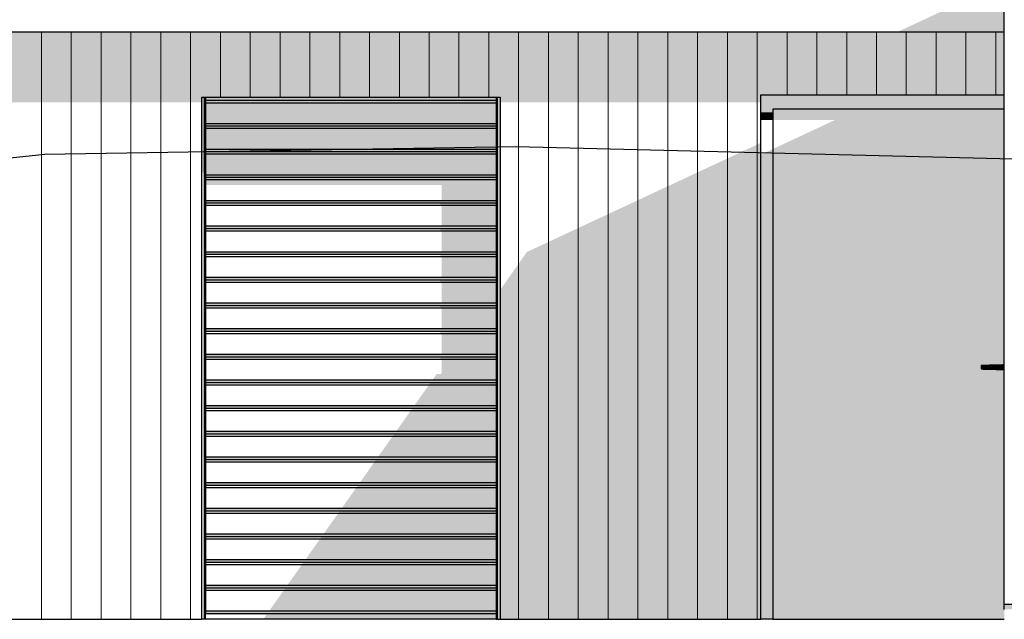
# Model space of a CAD drawing. Header units: millimetres. Extents: x 45224 to 83436, y 34576 to 50300.
# Tile 10 of 27: x 57993 to 61956, y 37740 to 40152. Entities that reach past the tile are written whole.
import ezdxf

# ---------------------------------------------------------------- set-up
doc = ezdxf.new("R2010")
doc.units = ezdxf.units.MM
doc.header["$LTSCALE"] = 0.5
doc.header["$MEASUREMENT"] = 0
doc.linetypes.add('PLINE', pattern=[0])
for name, color, linetype in [('231- Bærende yttervegger(Nye konstruksjoner)', 7, 'Continuous'), ('244- Vinduer_ dører_ foldevegger(Nye konstruksjoner)', 7, 'Continuous'), ('26-- Yttertak(Nye konstruksjoner)', 7, 'Continuous'), ('71-- Bearbeidet terreng(Nye konstruksjoner)', 7, 'Continuous')]:
    doc.layers.add(name, color=color, linetype=linetype)
doc.layers.add('235- Utvendig kledning og overflate(Nye konstruksjoner)', color=7, linetype='Continuous', lineweight=0)

# ---------------------------------------------------------------- blocks, each defined once
blk = doc.blocks.new('*X33', base_point=(6224918.5, 0))
at = {"layer": '235- Utvendig kledning og overflate(Nye konstruksjoner)', "linetype": 'PLINE'}
for p, q in [((58080.9, 40102.1), (58080.9, 40002.7)), ((58080.9, 40000), (58080.9, 40102.1)), ((58200.9, 40102.1), (58200.9, 40002.7)), ((58200.9, 40000), (58200.9, 40102.1)), ((58321, 40102.1), (58321, 40002.7)), ((58321, 40000), (58321, 40102.1)), ((58441, 40102.1), (58441, 40002.7)), ((58441, 40000), (58441, 40102.1)), ((58561, 40102.1), (58561, 40002.7)), ((58561, 40000), (58561, 40102.1)), ((58681.1, 40102.1), (58681.1, 40002.7)), ((58681.1, 40000), (58681.1, 40102.1)), ((58801.1, 40102.1), (58801.1, 40002.7)), ((58801.1, 40000), (58801.1, 40102.1)), ((58921.1, 40102.1), (58921.1, 40002.7)), ((58921.1, 40000), (58921.1, 40102.1)), ((59041.2, 40102.1), (59041.2, 40002.7)), ((59041.2, 40000), (59041.2, 40102.1)), ((59161.2, 40102.1), (59161.2, 40002.7)), ((59161.2, 40000), (59161.2, 40102.1)), ((59281.2, 40102.1), (59281.2, 40002.7)), ((59281.2, 40000), (59281.2, 40102.1)), ((59401.3, 40102.1), (59401.3, 40002.7)), ((59401.3, 40000), (59401.3, 40102.1)), ((59521.3, 40102.1), (59521.3, 40002.7)), ((59521.3, 40000), (59521.3, 40102.1)), ((59641.3, 40102.1), (59641.3, 40002.7)), ((59641.3, 40000), (59641.3, 40102.1)), ((59761.3, 40102.1), (59761.3, 40002.7)), ((59761.3, 40000), (59761.3, 40102.1)), ((59881.4, 40102.1), (59881.4, 40002.7)), ((59881.4, 40000), (59881.4, 40102.1)), ((60001.4, 40102.1), (60001.4, 40002.7)), ((60001.4, 40000), (60001.4, 40102.1)), ((60121.4, 40102.1), (60121.4, 40002.7)), ((60121.4, 40000), (60121.4, 40102.1)), ((60241.5, 40102.1), (60241.5, 40002.7)), ((60241.5, 40000), (60241.5, 40102.1)), ((60361.5, 40102.1), (60361.5, 40002.7)), ((60361.5, 40000), (60361.5, 40102.1)), ((60481.5, 40102.1), (60481.5, 40002.7)), ((60481.5, 40000), (60481.5, 40102.1)), ((60601.6, 40102.1), (60601.6, 40002.7)), ((60601.6, 40000), (60601.6, 40102.1)), ((60721.6, 40102.1), (60721.6, 40002.7)), ((60721.6, 40000), (60721.6, 40102.1)), ((60841.6, 40102.1), (60841.6, 40002.7)), ((60841.6, 40000), (60841.6, 40102.1)), ((60961.7, 40102.1), (60961.7, 40002.7)), ((60961.7, 40000), (60961.7, 40102.1)), ((61081.7, 40102.1), (61081.7, 40002.7)), ((61081.7, 40000), (61081.7, 40102.1)), ((61201.7, 40102.1), (61201.7, 40002.7)), ((61201.7, 40000), (61201.7, 40102.1)), ((61321.8, 40102.1), (61321.8, 40002.7)), ((61321.8, 40000), (61321.8, 40102.1)), ((61441.8, 40102.1), (61441.8, 40002.7)), ((61441.8, 40000), (61441.8, 40102.1)), ((61561.8, 40102.1), (61561.8, 40002.7)), ((61561.8, 40000), (61561.8, 40102.1)), ((61681.8, 40102.1), (61681.8, 40002.7)), ((61681.8, 40000), (61681.8, 40102.1)), ((61801.9, 40102.1), (61801.9, 40002.7)), ((61801.9, 40000), (61801.9, 40102.1)), ((61921.9, 40102.1), (61921.9, 40002.7)), ((61921.9, 40000), (61921.9, 40102.1)), ((58080.9, 40002.7), (58080.9, 37740)), ((58080.9, 37740), (58080.9, 40000)), ((58200.9, 40002.7), (58200.9, 37740)), ((58200.9, 37740), (58200.9, 40000)), ((58321, 40002.7), (58321, 37740)), ((58321, 37740), (58321, 40000)), ((58441, 40002.7), (58441, 37740)), ((58441, 37740), (58441, 40000)), ((58561, 40002.7), (58561, 37740)), ((58561, 37740), (58561, 40000)), ((58681.1, 40002.7), (58681.1, 37740)), ((58681.1, 37740), (58681.1, 40000)), ((58801.1, 40002.7), (58801.1, 39840)), ((58801.1, 39840), (58801.1, 40000)), ((58921.1, 40002.7), (58921.1, 39840)), ((58921.1, 39840), (58921.1, 40000)), ((59041.2, 40002.7), (59041.2, 39840)), ((59041.2, 39840), (59041.2, 40000)), ((59161.2, 40002.7), (59161.2, 39840)), ((59161.2, 39840), (59161.2, 40000)), ((59281.2, 40002.7), (59281.2, 39840)), ((59281.2, 39840), (59281.2, 40000)), ((59401.3, 40002.7), (59401.3, 39840)), ((59401.3, 39840), (59401.3, 40000)), ((59521.3, 40002.7), (59521.3, 39840)), ((59521.3, 39840), (59521.3, 40000)), ((59641.3, 40002.7), (59641.3, 39840)), ((59641.3, 39840), (59641.3, 40000)), ((59761.3, 40002.7), (59761.3, 39840)), ((59761.3, 39840), (59761.3, 40000)), ((59881.4, 40002.7), (59881.4, 39840)), ((59881.4, 39840), (59881.4, 40000)), ((60001.4, 40002.7), (60001.4, 37740)), ((60001.4, 37740), (60001.4, 40000)), ((60121.4, 40002.7), (60121.4, 37740)), ((60121.4, 37740), (60121.4, 40000)), ((60241.5, 40002.7), (60241.5, 37740)), ((60241.5, 37740), (60241.5, 40000)), ((60361.5, 40002.7), (60361.5, 37740)), ((60361.5, 37740), (60361.5, 40000)), ((60481.5, 40002.7), (60481.5, 37740)), ((60481.5, 37740), (60481.5, 40000)), ((60601.6, 40002.7), (60601.6, 37740)), ((60601.6, 37740), (60601.6, 40000)), ((60721.6, 40002.7), (60721.6, 37740)), ((60721.6, 37740), (60721.6, 40000)), ((60841.6, 40002.7), (60841.6, 37740)), ((60841.6, 37740), (60841.6, 40000)), ((60961.7, 40002.7), (60961.7, 37740)), ((60961.7, 37740), (60961.7, 40000)), ((61081.7, 40002.7), (61081.7, 39850)), ((61081.7, 39850), (61081.7, 40000)), ((61201.7, 40002.7), (61201.7, 39850)), ((61201.7, 39850), (61201.7, 40000)), ((61321.8, 40002.7), (61321.8, 39850)), ((61321.8, 39850), (61321.8, 40000)), ((61441.8, 40002.7), (61441.8, 39850)), ((61441.8, 39850), (61441.8, 40000)), ((61561.8, 40002.7), (61561.8, 39850)), ((61561.8, 39850), (61561.8, 40000)), ((61681.8, 40002.7), (61681.8, 39850)), ((61681.8, 39850), (61681.8, 40000)), ((61801.9, 40002.7), (61801.9, 39850)), ((61801.9, 39850), (61801.9, 40000)), ((61921.9, 40002.7), (61921.9, 39850)), ((61921.9, 39850), (61921.9, 40000))]:
    blk.add_line(p, q, dxfattribs=at)

msp = doc.modelspace()

# ---------------------------------------------------------------- hatches: boundary and pattern name
at = {"layer": '231- Bærende yttervegger(Nye konstruksjoner)', "linetype": 'Continuous'}
for points in [[(56076.6, 40102.1), (56076.6, 39819.3), (56476.6, 39819.3), (56476.6, 39840), (57676.6, 39840), (57676.6, 39819.3), (58726.6, 39819.3), (58726.6, 39840), (59926.6, 39840), (59926.6, 39819.3), (60976.6, 39819.3), (60976.6, 39850), (61956.2, 39850), (61956.2, 40102.1)], [(58740, 39827), (58736.6, 39827), (58736.6, 39328.4), (58740, 39328.4), (58740, 39333.4), (58741.6, 39333.4), (58741.6, 39804.5), (58740, 39804.5)], [(59911.6, 39333.4), (59913.2, 39333.4), (59913.2, 39328.4), (59916.6, 39328.4), (59916.6, 39827), (59913.2, 39827), (59913.2, 39804.5), (59911.6, 39804.5)], [(60035, 39217.8), (59926.6, 39064.4), (59926.6, 37740), (60976.6, 37740), (60976.6, 39656.8)], [(58736.6, 39313.4), (58736.6, 38812.2), (58740, 38812.2), (58740, 38817.2), (58741.6, 38817.2), (58741.6, 39288.4), (58740, 39288.4), (58740, 39313.4)], [(59913.2, 39288.4), (59911.6, 39288.4), (59911.6, 38817.2), (59913.2, 38817.2), (59913.2, 38812.2), (59916.6, 38812.2), (59916.6, 39313.4), (59913.2, 39313.4)], [(58740, 38797.2), (58736.6, 38797.2), (58736.6, 38296.1), (58740, 38296.1), (58740, 38301.1), (58741.6, 38301.1), (58741.6, 38772.2), (58740, 38772.2)], [(59913.2, 38772.2), (59911.6, 38772.2), (59911.6, 38301.1), (59913.2, 38301.1), (59913.2, 38296.1), (59916.6, 38296.1), (59916.6, 38797.2), (59913.2, 38797.2)], [(58740, 38281.1), (58736.6, 38281.1), (58736.6, 37780), (58740, 37780), (58740, 37785), (58741.6, 37785), (58741.6, 38256.1), (58740, 38256.1)], [(59913.2, 38256.1), (59911.6, 38256.1), (59911.6, 37785), (59913.2, 37785), (59913.2, 37780), (59916.6, 37780), (59916.6, 38281.1), (59913.2, 38281.1)], [(61956.2, 37800), (61956.2, 37780), (62256.2, 37780), (62256.2, 37800)], [(58740, 37765), (58736.6, 37765), (58736.6, 37740), (58740, 37740)], [(59913.2, 37740), (59916.6, 37740), (59916.6, 37765), (59913.2, 37765)]]:
    msp.add_hatch(color=256, dxfattribs=at).paths.add_polyline_path(points)
at = {"layer": '244- Vinduer_ dører_ foldevegger(Nye konstruksjoner)', "linetype": 'Continuous'}
for points in [[(58736.6, 39840), (58726.6, 39840), (58726.6, 39536.4), (58736.6, 39536.4)], [(58736.6, 39840), (58736.6, 39827), (58740, 39827), (58740, 39840)], [(58740, 39839.5), (58741.6, 39839.5), (58741.6, 39840), (58740, 39840)], [(58741.6, 39839.5), (58740, 39839.5), (58740, 39804.5), (58741.6, 39804.5)], [(59911.6, 39840), (58741.6, 39840), (58741.6, 39827), (59911.6, 39827)], [(59911.6, 39839.5), (59913.2, 39839.5), (59913.2, 39840), (59911.6, 39840)], [(59911.6, 39839.5), (59911.6, 39804.5), (59913.2, 39804.5), (59913.2, 39839.5)], [(59913.2, 39840), (59913.2, 39827), (59916.6, 39827), (59916.6, 39840)], [(59916.6, 37740), (59926.6, 37740), (59926.6, 39840), (59916.6, 39840)], [(60976.6, 39850), (60976.6, 39780), (61024.6, 39780), (61024.6, 39792), (61956.2, 39792), (61956.2, 39850)], [(59911.6, 39827), (58741.6, 39827), (58741.6, 39817), (59911.6, 39817)], [(59911.6, 39733.8), (59911.6, 39817), (58741.6, 39817), (58741.6, 39733.8)], [(61956.2, 39792), (61024.6, 39792), (61024.6, 39748.6), (61274.9, 39748.6), (61024.6, 39631.8), (61024.6, 37740), (61956.2, 37740), (61956.2, 38744.2), (61950.2, 38744.4), (61923.5, 38745.2), (61897.1, 38746), (61871.2, 38746.7), (61863.1, 38747), (61863.1, 38761), (61871.2, 38761.3), (61897.1, 38762), (61923.5, 38762.8), (61950.2, 38763.6), (61956.2, 38763.8)], [(61024.6, 39780), (60976.6, 39780), (60976.6, 39748.6), (61024.6, 39748.6)], [(59911.6, 39733.8), (58741.6, 39733.8), (58741.6, 39723.8), (59911.6, 39723.8)], [(58741.6, 39723.8), (58741.6, 39713.8), (59911.6, 39713.8), (59911.6, 39723.8)], [(59911.6, 39630.5), (59911.6, 39713.8), (58741.6, 39713.8), (58741.6, 39630.5)], [(61024.6, 39631.8), (60976.6, 39609.4), (60976.6, 37740), (61024.6, 37740)], [(58741.6, 39630.5), (58741.6, 39620.5), (59911.6, 39620.5), (59911.6, 39630.5)], [(59911.6, 39620.5), (58741.6, 39620.5), (58741.6, 39610.6), (59911.6, 39610.6)], [(59911.6, 39527.3), (59911.6, 39610.6), (58741.6, 39610.6), (58741.6, 39527.3)], [(59911.6, 39527.3), (58741.6, 39527.3), (58741.6, 39517.3), (59911.6, 39517.3)], [(59911.6, 39517.3), (58741.6, 39517.3), (58741.6, 39507.3), (59911.6, 39507.3)], [(59911.6, 39507.3), (58741.6, 39507.3), (58741.6, 39486.9), (59691.6, 39486.9), (59691.6, 39424.1), (59911.6, 39424.1)], [(58741.6, 39424.1), (58741.6, 39414.1), (59911.6, 39414.1), (59911.6, 39424.1)], [(58741.6, 39412.4), (59683.3, 39412.4), (59691.6, 39404.1), (59911.6, 39404.1), (59911.6, 39414.1), (58741.6, 39414.1)], [(59911.6, 39404.1), (59691.6, 39404.1), (59691.6, 39320.9), (59911.6, 39320.9)], [(58740, 39328.4), (58736.6, 39328.4), (58736.6, 39327.4), (58740, 39327.4)], [(58740, 39327.4), (58736.6, 39327.4), (58736.6, 39324.6), (58740, 39324.6)], [(58740, 39324.6), (58736.6, 39324.6), (58736.6, 39320.9), (58740, 39320.9)], [(58740, 39320.9), (58736.6, 39320.9), (58736.6, 39317.1), (58740, 39317.1)], [(58740, 39317.1), (58736.6, 39317.1), (58736.6, 39314.4), (58740, 39314.4)], [(58740, 39314.4), (58736.6, 39314.4), (58736.6, 39313.4), (58740, 39313.4)], [(58740, 39310.9), (58741.6, 39310.9), (58741.6, 39320.9), (58740, 39320.9)], [(59911.6, 39320.9), (58741.6, 39320.9), (58741.6, 39310.9), (59911.6, 39310.9)], [(59911.6, 39333.4), (59911.6, 39320.9), (59913.2, 39320.9), (59913.2, 39333.4)], [(59911.6, 39310.9), (59913.2, 39310.9), (59913.2, 39320.9), (59911.6, 39320.9)], [(59913.2, 39328.4), (59913.2, 39327.4), (59916.6, 39327.4), (59916.6, 39328.4)], [(59913.2, 39327.4), (59913.2, 39324.6), (59916.6, 39324.6), (59916.6, 39327.4)], [(59913.2, 39324.6), (59913.2, 39320.9), (59916.6, 39320.9), (59916.6, 39324.6)], [(59913.2, 39320.9), (59913.2, 39317.1), (59916.6, 39317.1), (59916.6, 39320.9)], [(59913.2, 39317.1), (59913.2, 39314.4), (59916.6, 39314.4), (59916.6, 39317.1)], [(59913.2, 39314.4), (59913.2, 39313.4), (59916.6, 39313.4), (59916.6, 39314.4)], [(58741.6, 39310.9), (58740, 39310.9), (58740, 39288.4), (58741.6, 39288.4)], [(58741.6, 39309.2), (59683.3, 39309.2), (59691.6, 39300.9), (59911.6, 39300.9), (59911.6, 39310.9), (58741.6, 39310.9)], [(59911.6, 39300.9), (59691.6, 39300.9), (59691.6, 39217.6), (59911.6, 39217.6)], [(59911.6, 39310.9), (59911.6, 39288.4), (59913.2, 39288.4), (59913.2, 39310.9)], [(59911.6, 39217.6), (58741.6, 39217.6), (58741.6, 39207.6), (59911.6, 39207.6)], [(58741.6, 39205.9), (59683.3, 39205.9), (59691.6, 39197.6), (59911.6, 39197.6), (59911.6, 39207.6), (58741.6, 39207.6)], [(59911.6, 39197.6), (59691.6, 39197.6), (59691.6, 39114.4), (59911.6, 39114.4)], [(59911.6, 39114.4), (58741.6, 39114.4), (58741.6, 39104.4), (59911.6, 39104.4)], [(58741.6, 39102.7), (59683.3, 39102.7), (59691.6, 39094.4), (59911.6, 39094.4), (59911.6, 39104.4), (58741.6, 39104.4)], [(59911.6, 39094.4), (59691.6, 39094.4), (59691.6, 39011.2), (59911.6, 39011.2)], [(59911.6, 39011.2), (58741.6, 39011.2), (58741.6, 39001.2), (59911.6, 39001.2)], [(58741.6, 38999.5), (59683.3, 38999.5), (59691.6, 38991.2), (59911.6, 38991.2), (59911.6, 39001.2), (58741.6, 39001.2)], [(59911.6, 38991.2), (59691.6, 38991.2), (59691.6, 38908), (59911.6, 38908)], [(58741.6, 38908), (58741.6, 38898), (59911.6, 38898), (59911.6, 38908)], [(58741.6, 38896.3), (59683.3, 38896.3), (59691.6, 38888), (59911.6, 38888), (59911.6, 38898), (58741.6, 38898)], [(59911.6, 38888), (59691.6, 38888), (59691.6, 38804.7), (59911.6, 38804.7)], [(58740, 38812.2), (58736.6, 38812.2), (58736.6, 38811.2), (58740, 38811.2)], [(58740, 38811.2), (58736.6, 38811.2), (58736.6, 38808.5), (58740, 38808.5)], [(58740, 38808.5), (58736.6, 38808.5), (58736.6, 38804.7), (58740, 38804.7)], [(58740, 38804.7), (58736.6, 38804.7), (58736.6, 38801), (58740, 38801)], [(58740, 38801), (58736.6, 38801), (58736.6, 38798.3), (58740, 38798.3)], [(58740, 38804.7), (58740, 38794.7), (58741.6, 38794.7), (58741.6, 38804.7)], [(59911.6, 38804.7), (58741.6, 38804.7), (58741.6, 38794.7), (59911.6, 38794.7)], [(59911.6, 38817.2), (59911.6, 38804.7), (59913.2, 38804.7), (59913.2, 38817.2)], [(59913.2, 38804.7), (59911.6, 38804.7), (59911.6, 38794.7), (59913.2, 38794.7)], [(59913.2, 38812.2), (59913.2, 38811.2), (59916.6, 38811.2), (59916.6, 38812.2)], [(59913.2, 38811.2), (59913.2, 38808.5), (59916.6, 38808.5), (59916.6, 38811.2)], [(59913.2, 38808.5), (59913.2, 38804.7), (59916.6, 38804.7), (59916.6, 38808.5)], [(59913.2, 38804.7), (59913.2, 38801), (59916.6, 38801), (59916.6, 38804.7)], [(59913.2, 38801), (59913.2, 38798.3), (59916.6, 38798.3), (59916.6, 38801)], [(58740, 38798.3), (58736.6, 38798.3), (58736.6, 38797.2), (58740, 38797.2)], [(58741.6, 38794.7), (58740, 38794.7), (58740, 38772.2), (58741.6, 38772.2)], [(58741.6, 38793), (59683.3, 38793), (59691.6, 38784.7), (59911.6, 38784.7), (59911.6, 38794.7), (58741.6, 38794.7)], [(59671.3, 38726.6), (59653.5, 38701.5), (59911.6, 38701.5), (59911.6, 38784.7), (59691.6, 38784.7), (59691.6, 38732.1), (59687.7, 38726.6)], [(59911.6, 38794.7), (59911.6, 38772.2), (59913.2, 38772.2), (59913.2, 38794.7)], [(59913.2, 38798.3), (59913.2, 38797.2), (59916.6, 38797.2), (59916.6, 38798.3)], [(61871.2, 38761.3), (61863.1, 38761), (61863.1, 38747), (61871.2, 38746.7)], [(61897.1, 38762), (61871.2, 38761.3), (61871.2, 38746.7), (61897.1, 38746)], [(61923.5, 38762.8), (61897.1, 38762), (61897.1, 38746), (61923.5, 38745.2)], [(61950.2, 38763.6), (61923.5, 38762.8), (61923.5, 38745.2), (61950.2, 38744.4)], [(61950.2, 38763.6), (61950.2, 38744.4), (61956.2, 38744.2), (61956.2, 38763.8)], [(59911.6, 38701.5), (58741.6, 38701.5), (58741.6, 38691.5), (59911.6, 38691.5)], [(58741.6, 38689.8), (59645.3, 38689.8), (59639.4, 38681.5), (59911.6, 38681.5), (59911.6, 38691.5), (58741.6, 38691.5)], [(59639.4, 38681.5), (59580.6, 38598.3), (59911.6, 38598.3), (59911.6, 38681.5)], [(59911.6, 38598.3), (58741.6, 38598.3), (58741.6, 38588.3), (59911.6, 38588.3)], [(58741.6, 38586.6), (59572.3, 38586.6), (59566.4, 38578.3), (59911.6, 38578.3), (59911.6, 38588.3), (58741.6, 38588.3)], [(59566.4, 38578.3), (59507.6, 38495.1), (59911.6, 38495.1), (59911.6, 38578.3)], [(58741.6, 38495.1), (58741.6, 38485.1), (59911.6, 38485.1), (59911.6, 38495.1)], [(58741.6, 38483.4), (59499.3, 38483.4), (59493.4, 38475.1), (59911.6, 38475.1), (59911.6, 38485.1), (58741.6, 38485.1)], [(59493.4, 38475.1), (59434.6, 38391.8), (59911.6, 38391.8), (59911.6, 38475.1)], [(59911.6, 38391.8), (58741.6, 38391.8), (58741.6, 38381.8), (59911.6, 38381.8)], [(58741.6, 38380.1), (59426.3, 38380.1), (59420.4, 38371.8), (59911.6, 38371.8), (59911.6, 38381.8), (58741.6, 38381.8)], [(59420.4, 38371.8), (59361.6, 38288.6), (59911.6, 38288.6), (59911.6, 38371.8)], [(58740, 38296.1), (58736.6, 38296.1), (58736.6, 38295.1), (58740, 38295.1)], [(58740, 38295.1), (58736.6, 38295.1), (58736.6, 38292.4), (58740, 38292.4)], [(58740, 38292.4), (58736.6, 38292.4), (58736.6, 38288.6), (58740, 38288.6)], [(58740, 38288.6), (58736.6, 38288.6), (58736.6, 38284.9), (58740, 38284.9)], [(58740, 38284.9), (58736.6, 38284.9), (58736.6, 38282.1), (58740, 38282.1)], [(58740, 38288.6), (58740, 38278.6), (58741.6, 38278.6), (58741.6, 38288.6)], [(59911.6, 38288.6), (58741.6, 38288.6), (58741.6, 38278.6), (59911.6, 38278.6)], [(59911.6, 38301.1), (59911.6, 38288.6), (59913.2, 38288.6), (59913.2, 38301.1)], [(59913.2, 38288.6), (59911.6, 38288.6), (59911.6, 38278.6), (59913.2, 38278.6)], [(59913.2, 38296.1), (59913.2, 38295.1), (59916.6, 38295.1), (59916.6, 38296.1)], [(59913.2, 38295.1), (59913.2, 38292.4), (59916.6, 38292.4), (59916.6, 38295.1)], [(59913.2, 38292.4), (59913.2, 38288.6), (59916.6, 38288.6), (59916.6, 38292.4)], [(59913.2, 38288.6), (59913.2, 38284.9), (59916.6, 38284.9), (59916.6, 38288.6)], [(59913.2, 38284.9), (59913.2, 38282.1), (59916.6, 38282.1), (59916.6, 38284.9)], [(58740, 38282.1), (58736.6, 38282.1), (58736.6, 38281.1), (58740, 38281.1)], [(58741.6, 38278.6), (58740, 38278.6), (58740, 38256.1), (58741.6, 38256.1)], [(58741.6, 38276.9), (59353.3, 38276.9), (59347.4, 38268.6), (59911.6, 38268.6), (59911.6, 38278.6), (58741.6, 38278.6)], [(59347.4, 38268.6), (59288.6, 38185.4), (59911.6, 38185.4), (59911.6, 38268.6)], [(59911.6, 38278.6), (59911.6, 38256.1), (59913.2, 38256.1), (59913.2, 38278.6)], [(59913.2, 38282.1), (59913.2, 38281.1), (59916.6, 38281.1), (59916.6, 38282.1)], [(58741.6, 38175.4), (59911.6, 38175.4), (59911.6, 38185.4), (58741.6, 38185.4)], [(58741.6, 38173.7), (59280.3, 38173.7), (59274.4, 38165.4), (59911.6, 38165.4), (59911.6, 38175.4), (58741.6, 38175.4)], [(59215.6, 38082.2), (59911.6, 38082.2), (59911.6, 38165.4), (59274.4, 38165.4)], [(58741.6, 38072.2), (59911.6, 38072.2), (59911.6, 38082.2), (58741.6, 38082.2)], [(58741.6, 38070.5), (59207.3, 38070.5), (59201.5, 38062.2), (59911.6, 38062.2), (59911.6, 38072.2), (58741.6, 38072.2)], [(59142.6, 37978.9), (59911.6, 37978.9), (59911.6, 38062.2), (59201.5, 38062.2)], [(58741.6, 37968.9), (59911.6, 37968.9), (59911.6, 37978.9), (58741.6, 37978.9)], [(58741.6, 37967.2), (59134.3, 37967.2), (59128.5, 37958.9), (59911.6, 37958.9), (59911.6, 37968.9), (58741.6, 37968.9)], [(59069.6, 37875.7), (59911.6, 37875.7), (59911.6, 37958.9), (59128.5, 37958.9)], [(58741.6, 37875.7), (58741.6, 37865.7), (59911.6, 37865.7), (59911.6, 37875.7)], [(58741.6, 37864), (59061.3, 37864), (59055.5, 37855.7), (59911.6, 37855.7), (59911.6, 37865.7), (58741.6, 37865.7)], [(58996.6, 37772.5), (59911.6, 37772.5), (59911.6, 37855.7), (59055.5, 37855.7)], [(58740, 37780), (58736.6, 37780), (58736.6, 37779), (58740, 37779)], [(58740, 37779), (58736.6, 37779), (58736.6, 37776.2), (58740, 37776.2)], [(58740, 37776.2), (58736.6, 37776.2), (58736.6, 37772.5), (58740, 37772.5)], [(58740, 37772.5), (58736.6, 37772.5), (58736.6, 37768.7), (58740, 37768.7)], [(58740, 37768.7), (58736.6, 37768.7), (58736.6, 37766), (58740, 37766)], [(58740, 37762.5), (58741.6, 37762.5), (58741.6, 37772.5), (58740, 37772.5)], [(58741.6, 37762.5), (59911.6, 37762.5), (59911.6, 37772.5), (58741.6, 37772.5)], [(59911.6, 37785), (59911.6, 37772.5), (59913.2, 37772.5), (59913.2, 37785)], [(59913.2, 37772.5), (59911.6, 37772.5), (59911.6, 37762.5), (59913.2, 37762.5)], [(59913.2, 37780), (59913.2, 37779), (59916.6, 37779), (59916.6, 37780)], [(59913.2, 37779), (59913.2, 37776.2), (59916.6, 37776.2), (59916.6, 37779)], [(59913.2, 37776.2), (59913.2, 37772.5), (59916.6, 37772.5), (59916.6, 37776.2)], [(59913.2, 37772.5), (59913.2, 37768.7), (59916.6, 37768.7), (59916.6, 37772.5)], [(59913.2, 37768.7), (59913.2, 37766), (59916.6, 37766), (59916.6, 37768.7)], [(58740, 37766), (58736.6, 37766), (58736.6, 37765), (58740, 37765)], [(58741.6, 37762.5), (58740, 37762.5), (58740, 37740), (58741.6, 37740)], [(59911.6, 37762.5), (58741.6, 37762.5), (58741.6, 37758.4), (58986.6, 37758.4), (58973.6, 37740), (59911.6, 37740)], [(59911.6, 37762.5), (59911.6, 37740), (59913.2, 37740), (59913.2, 37762.5)], [(59913.2, 37766), (59913.2, 37765), (59916.6, 37765), (59916.6, 37766)]]:
    msp.add_hatch(color=256, dxfattribs=at).paths.add_polyline_path(points)
at = {"layer": '26-- Yttertak(Nye konstruksjoner)', "linetype": 'Continuous'}
msp.add_hatch(color=256, dxfattribs=at).paths.add_polyline_path([(61739.4, 40202.1), (61524.9, 40102.1), (61956.2, 40102.1), (61956.2, 40202.1)])

# ---------------------------------------------------------------- linework, layer by layer
at = {"layer": '231- Bærende yttervegger(Nye konstruksjoner)', "linetype": 'PLINE'}
for p, q in [((61956.2, 37800), (61956.2, 40800)), ((62256.2, 37800), (61956.2, 37800)), ((61956.2, 37780), (61956.2, 37800)), ((57676.6, 37740), (58726.6, 37740)), ((58740, 37740), (58736.6, 37740)), ((59916.6, 37740), (59913.2, 37740)), ((59926.6, 37740), (60976.6, 37740))]:
    msp.add_line(p, q, dxfattribs=at)
at = {"layer": '244- Vinduer_ dører_ foldevegger(Nye konstruksjoner)', "linetype": 'PLINE'}
for p, q in [((58726.6, 39840), (59926.6, 39840)), ((58726.6, 37740), (58726.6, 39840)), ((58736.6, 37740), (58736.6, 39840)), ((58740, 39840), (58740, 39839.5)), ((58740, 39839.5), (58740, 39804.5)), ((58741.6, 39839.5), (58740, 39839.5)), ((58741.6, 39840), (58741.6, 39839.5)), ((58741.6, 39839.5), (58741.6, 39827)), ((59911.6, 39840), (59911.6, 39839.5)), ((59911.6, 39839.5), (59911.6, 39827)), ((59911.6, 39839.5), (59913.2, 39839.5)), ((59913.2, 39840), (59913.2, 39839.5)), ((59913.2, 39839.5), (59913.2, 39804.5)), ((59916.6, 37740), (59916.6, 39840)), ((59926.6, 39840), (59926.6, 37740)), ((60976.6, 39850), (61956.2, 39850)), ((60976.6, 37740), (60976.6, 39850)), ((58740, 39827), (58736.6, 39827)), ((58741.6, 39804.5), (58740, 39804.5)), ((58741.6, 39827), (58741.6, 39817)), ((59911.6, 39827), (58741.6, 39827)), ((58741.6, 39817), (58741.6, 39733.8)), ((59911.6, 39817), (58741.6, 39817)), ((59911.6, 39827), (59911.6, 39817)), ((59911.6, 39817), (59911.6, 39733.8)), ((59911.6, 39804.5), (59913.2, 39804.5)), ((59916.6, 39827), (59913.2, 39827)), ((61956.2, 39792), (61024.6, 39792)), ((61024.6, 39792), (61024.6, 37740)), ((58741.6, 39733.8), (58741.6, 39723.8)), ((59911.6, 39733.8), (58741.6, 39733.8)), ((58741.6, 39723.8), (58741.6, 39713.8)), ((59911.6, 39723.8), (58741.6, 39723.8)), ((58741.6, 39713.8), (58741.6, 39630.5)), ((59911.6, 39713.8), (58741.6, 39713.8)), ((59911.6, 39733.8), (59911.6, 39723.8)), ((59911.6, 39723.8), (59911.6, 39713.8)), ((59911.6, 39713.8), (59911.6, 39630.5)), ((58741.6, 39630.5), (58741.6, 39620.5)), ((59911.6, 39630.5), (58741.6, 39630.5)), ((58741.6, 39620.5), (58741.6, 39610.6)), ((59911.6, 39620.5), (58741.6, 39620.5)), ((58741.6, 39610.6), (58741.6, 39527.3)), ((59911.6, 39610.6), (58741.6, 39610.6)), ((59911.6, 39630.5), (59911.6, 39620.5)), ((59911.6, 39620.5), (59911.6, 39610.6)), ((59911.6, 39610.6), (59911.6, 39527.3)), ((58741.6, 39527.3), (58741.6, 39517.3)), ((59911.6, 39527.3), (58741.6, 39527.3)), ((58741.6, 39517.3), (58741.6, 39507.3)), ((59911.6, 39517.3), (58741.6, 39517.3)), ((59911.6, 39527.3), (59911.6, 39517.3)), ((59911.6, 39517.3), (59911.6, 39507.3)), ((58741.6, 39507.3), (58741.6, 39424.1)), ((59911.6, 39507.3), (58741.6, 39507.3)), ((59911.6, 39507.3), (59911.6, 39424.1)), ((58741.6, 39424.1), (58741.6, 39414.1)), ((59911.6, 39424.1), (58741.6, 39424.1)), ((58741.6, 39414.1), (58741.6, 39404.1)), ((59911.6, 39414.1), (58741.6, 39414.1)), ((58741.6, 39404.1), (58741.6, 39333.4)), ((59911.6, 39404.1), (58741.6, 39404.1)), ((59911.6, 39424.1), (59911.6, 39414.1)), ((59911.6, 39414.1), (59911.6, 39404.1)), ((59911.6, 39404.1), (59911.6, 39333.4)), ((58740, 39328.4), (58736.6, 39328.4)), ((58740, 39333.4), (58740, 39320.9)), ((58741.6, 39333.4), (58740, 39333.4)), ((58740, 39320.9), (58740, 39310.9)), ((58741.6, 39320.9), (58740, 39320.9)), ((58741.6, 39333.4), (58741.6, 39320.9)), ((58741.6, 39320.9), (58741.6, 39310.9)), ((59911.6, 39320.9), (58741.6, 39320.9)), ((59911.6, 39333.4), (59911.6, 39320.9)), ((59911.6, 39333.4), (59913.2, 39333.4)), ((59911.6, 39320.9), (59911.6, 39310.9)), ((59911.6, 39320.9), (59913.2, 39320.9)), ((59913.2, 39333.4), (59913.2, 39320.9)), ((59913.2, 39328.4), (59916.6, 39328.4)), ((59913.2, 39320.9), (59913.2, 39310.9)), ((58740, 39313.4), (58736.6, 39313.4)), ((58740, 39310.9), (58740, 39288.4)), ((58741.6, 39310.9), (58740, 39310.9)), ((58741.6, 39288.4), (58740, 39288.4)), ((58741.6, 39310.9), (58741.6, 39300.9)), ((59911.6, 39310.9), (58741.6, 39310.9)), ((58741.6, 39300.9), (58741.6, 39217.6)), ((59911.6, 39300.9), (58741.6, 39300.9)), ((59911.6, 39310.9), (59911.6, 39300.9)), ((59911.6, 39310.9), (59913.2, 39310.9)), ((59911.6, 39300.9), (59911.6, 39217.6)), ((59911.6, 39288.4), (59913.2, 39288.4)), ((59913.2, 39313.4), (59916.6, 39313.4)), ((59913.2, 39310.9), (59913.2, 39288.4)), ((58741.6, 39217.6), (58741.6, 39207.6)), ((59911.6, 39217.6), (58741.6, 39217.6)), ((58741.6, 39207.6), (58741.6, 39197.6)), ((59911.6, 39207.6), (58741.6, 39207.6)), ((58741.6, 39197.6), (58741.6, 39114.4)), ((59911.6, 39197.6), (58741.6, 39197.6)), ((59911.6, 39217.6), (59911.6, 39207.6)), ((59911.6, 39207.6), (59911.6, 39197.6)), ((59911.6, 39197.6), (59911.6, 39114.4)), ((58741.6, 39114.4), (58741.6, 39104.4)), ((59911.6, 39114.4), (58741.6, 39114.4)), ((58741.6, 39104.4), (58741.6, 39094.4)), ((59911.6, 39104.4), (58741.6, 39104.4)), ((58741.6, 39094.4), (58741.6, 39011.2)), ((59911.6, 39094.4), (58741.6, 39094.4)), ((59911.6, 39114.4), (59911.6, 39104.4)), ((59911.6, 39104.4), (59911.6, 39094.4)), ((59911.6, 39094.4), (59911.6, 39011.2)), ((58741.6, 39011.2), (58741.6, 39001.2)), ((59911.6, 39011.2), (58741.6, 39011.2)), ((58741.6, 39001.2), (58741.6, 38991.2)), ((59911.6, 39001.2), (58741.6, 39001.2)), ((59911.6, 39011.2), (59911.6, 39001.2)), ((59911.6, 39001.2), (59911.6, 38991.2)), ((58741.6, 38991.2), (58741.6, 38908)), ((59911.6, 38991.2), (58741.6, 38991.2)), ((59911.6, 38991.2), (59911.6, 38908)), ((58741.6, 38908), (58741.6, 38898)), ((59911.6, 38908), (58741.6, 38908)), ((58741.6, 38898), (58741.6, 38888)), ((59911.6, 38898), (58741.6, 38898)), ((58741.6, 38888), (58741.6, 38817.2)), ((59911.6, 38888), (58741.6, 38888)), ((59911.6, 38908), (59911.6, 38898)), ((59911.6, 38898), (59911.6, 38888)), ((59911.6, 38888), (59911.6, 38817.2)), ((58740, 38812.2), (58736.6, 38812.2)), ((58740, 38817.2), (58740, 38804.7)), ((58741.6, 38817.2), (58740, 38817.2)), ((58740, 38804.7), (58740, 38794.7)), ((58741.6, 38804.7), (58740, 38804.7)), ((58741.6, 38817.2), (58741.6, 38804.7)), ((58741.6, 38804.7), (58741.6, 38794.7)), ((59911.6, 38804.7), (58741.6, 38804.7)), ((59911.6, 38817.2), (59911.6, 38804.7)), ((59911.6, 38817.2), (59913.2, 38817.2)), ((59911.6, 38804.7), (59911.6, 38794.7)), ((59911.6, 38804.7), (59913.2, 38804.7)), ((59913.2, 38817.2), (59913.2, 38804.7)), ((59913.2, 38812.2), (59916.6, 38812.2)), ((59913.2, 38804.7), (59913.2, 38794.7)), ((58740, 38797.2), (58736.6, 38797.2)), ((58740, 38794.7), (58740, 38772.2)), ((58741.6, 38794.7), (58740, 38794.7)), ((58741.6, 38772.2), (58740, 38772.2)), ((58741.6, 38794.7), (58741.6, 38784.7)), ((59911.6, 38794.7), (58741.6, 38794.7)), ((58741.6, 38784.7), (58741.6, 38701.5)), ((59911.6, 38784.7), (58741.6, 38784.7)), ((59911.6, 38794.7), (59911.6, 38784.7)), ((59911.6, 38794.7), (59913.2, 38794.7)), ((59911.6, 38784.7), (59911.6, 38701.5)), ((59911.6, 38772.2), (59913.2, 38772.2)), ((59913.2, 38797.2), (59916.6, 38797.2)), ((59913.2, 38794.7), (59913.2, 38772.2)), ((61871.2, 38761.3), (61863.1, 38761)), ((61863.1, 38761), (61863.1, 38747)), ((61897.1, 38762), (61871.2, 38761.3)), ((61923.5, 38762.8), (61897.1, 38762)), ((61950.2, 38763.6), (61923.5, 38762.8)), ((61956.2, 38763.8), (61950.2, 38763.6)), ((61863.1, 38747), (61871.2, 38746.7)), ((61871.2, 38746.7), (61897.1, 38746)), ((61897.1, 38746), (61923.5, 38745.2)), ((61923.5, 38745.2), (61950.2, 38744.4)), ((61950.2, 38744.4), (61956.2, 38744.2)), ((58741.6, 38701.5), (58741.6, 38691.5)), ((59911.6, 38701.5), (58741.6, 38701.5)), ((58741.6, 38691.5), (58741.6, 38681.5)), ((59911.6, 38691.5), (58741.6, 38691.5)), ((58741.6, 38681.5), (58741.6, 38598.3)), ((59911.6, 38681.5), (58741.6, 38681.5)), ((59911.6, 38701.5), (59911.6, 38691.5)), ((59911.6, 38691.5), (59911.6, 38681.5)), ((59911.6, 38681.5), (59911.6, 38598.3)), ((58741.6, 38598.3), (58741.6, 38588.3)), ((59911.6, 38598.3), (58741.6, 38598.3)), ((58741.6, 38588.3), (58741.6, 38578.3)), ((59911.6, 38588.3), (58741.6, 38588.3)), ((58741.6, 38578.3), (58741.6, 38495.1)), ((59911.6, 38578.3), (58741.6, 38578.3)), ((59911.6, 38598.3), (59911.6, 38588.3)), ((59911.6, 38588.3), (59911.6, 38578.3)), ((59911.6, 38578.3), (59911.6, 38495.1)), ((58741.6, 38495.1), (58741.6, 38485.1)), ((59911.6, 38495.1), (58741.6, 38495.1)), ((58741.6, 38485.1), (58741.6, 38475.1)), ((59911.6, 38485.1), (58741.6, 38485.1)), ((59911.6, 38495.1), (59911.6, 38485.1)), ((59911.6, 38485.1), (59911.6, 38475.1)), ((58741.6, 38475.1), (58741.6, 38391.8)), ((59911.6, 38475.1), (58741.6, 38475.1)), ((59911.6, 38475.1), (59911.6, 38391.8)), ((58741.6, 38391.8), (58741.6, 38381.8)), ((59911.6, 38391.8), (58741.6, 38391.8)), ((58741.6, 38381.8), (58741.6, 38371.8)), ((59911.6, 38381.8), (58741.6, 38381.8)), ((58741.6, 38371.8), (58741.6, 38301.1)), ((59911.6, 38371.8), (58741.6, 38371.8)), ((59911.6, 38391.8), (59911.6, 38381.8)), ((59911.6, 38381.8), (59911.6, 38371.8)), ((59911.6, 38371.8), (59911.6, 38301.1)), ((58740, 38296.1), (58736.6, 38296.1)), ((58740, 38301.1), (58740, 38288.6)), ((58741.6, 38301.1), (58740, 38301.1)), ((58740, 38288.6), (58740, 38278.6)), ((58741.6, 38288.6), (58740, 38288.6)), ((58741.6, 38301.1), (58741.6, 38288.6)), ((58741.6, 38288.6), (58741.6, 38278.6)), ((59911.6, 38288.6), (58741.6, 38288.6)), ((59911.6, 38301.1), (59911.6, 38288.6)), ((59911.6, 38301.1), (59913.2, 38301.1)), ((59911.6, 38288.6), (59911.6, 38278.6)), ((59911.6, 38288.6), (59913.2, 38288.6)), ((59913.2, 38301.1), (59913.2, 38288.6)), ((59913.2, 38296.1), (59916.6, 38296.1)), ((59913.2, 38288.6), (59913.2, 38278.6)), ((58740, 38281.1), (58736.6, 38281.1)), ((58740, 38278.6), (58740, 38256.1)), ((58741.6, 38278.6), (58740, 38278.6)), ((58741.6, 38256.1), (58740, 38256.1)), ((58741.6, 38278.6), (58741.6, 38268.6)), ((59911.6, 38278.6), (58741.6, 38278.6)), ((58741.6, 38268.6), (58741.6, 38185.4)), ((59911.6, 38268.6), (58741.6, 38268.6)), ((59911.6, 38278.6), (59911.6, 38268.6)), ((59911.6, 38278.6), (59913.2, 38278.6)), ((59911.6, 38268.6), (59911.6, 38185.4)), ((59911.6, 38256.1), (59913.2, 38256.1)), ((59913.2, 38281.1), (59916.6, 38281.1)), ((59913.2, 38278.6), (59913.2, 38256.1)), ((58741.6, 38185.4), (58741.6, 38175.4)), ((59911.6, 38185.4), (58741.6, 38185.4)), ((58741.6, 38175.4), (58741.6, 38165.4)), ((59911.6, 38175.4), (58741.6, 38175.4)), ((58741.6, 38165.4), (58741.6, 38082.2)), ((59911.6, 38165.4), (58741.6, 38165.4)), ((59911.6, 38185.4), (59911.6, 38175.4)), ((59911.6, 38175.4), (59911.6, 38165.4)), ((59911.6, 38165.4), (59911.6, 38082.2)), ((58741.6, 38082.2), (58741.6, 38072.2)), ((59911.6, 38082.2), (58741.6, 38082.2)), ((58741.6, 38072.2), (58741.6, 38062.2)), ((59911.6, 38072.2), (58741.6, 38072.2)), ((58741.6, 38062.2), (58741.6, 37978.9)), ((59911.6, 38062.2), (58741.6, 38062.2)), ((59911.6, 38082.2), (59911.6, 38072.2)), ((59911.6, 38072.2), (59911.6, 38062.2)), ((59911.6, 38062.2), (59911.6, 37978.9)), ((58741.6, 37978.9), (58741.6, 37968.9)), ((59911.6, 37978.9), (58741.6, 37978.9)), ((58741.6, 37968.9), (58741.6, 37958.9)), ((59911.6, 37968.9), (58741.6, 37968.9)), ((59911.6, 37978.9), (59911.6, 37968.9)), ((59911.6, 37968.9), (59911.6, 37958.9)), ((58741.6, 37958.9), (58741.6, 37875.7)), ((59911.6, 37958.9), (58741.6, 37958.9)), ((59911.6, 37958.9), (59911.6, 37875.7)), ((58741.6, 37875.7), (58741.6, 37865.7)), ((59911.6, 37875.7), (58741.6, 37875.7)), ((58741.6, 37865.7), (58741.6, 37855.7)), ((59911.6, 37865.7), (58741.6, 37865.7)), ((58741.6, 37855.7), (58741.6, 37785)), ((59911.6, 37855.7), (58741.6, 37855.7)), ((59911.6, 37875.7), (59911.6, 37865.7)), ((59911.6, 37865.7), (59911.6, 37855.7)), ((59911.6, 37855.7), (59911.6, 37785)), ((58740, 37780), (58736.6, 37780)), ((58740, 37785), (58740, 37772.5)), ((58741.6, 37785), (58740, 37785)), ((58740, 37772.5), (58740, 37762.5)), ((58741.6, 37772.5), (58740, 37772.5)), ((58741.6, 37785), (58741.6, 37772.5)), ((58741.6, 37772.5), (58741.6, 37762.5)), ((59911.6, 37772.5), (58741.6, 37772.5)), ((59911.6, 37785), (59911.6, 37772.5)), ((59911.6, 37785), (59913.2, 37785)), ((59911.6, 37772.5), (59911.6, 37762.5)), ((59911.6, 37772.5), (59913.2, 37772.5)), ((59913.2, 37785), (59913.2, 37772.5)), ((59913.2, 37780), (59916.6, 37780)), ((59913.2, 37772.5), (59913.2, 37762.5)), ((58736.6, 37740), (58726.6, 37740)), ((58740, 37765), (58736.6, 37765)), ((58740, 37762.5), (58740, 37740)), ((58741.6, 37762.5), (58740, 37762.5)), ((58741.6, 37740), (58740, 37740)), ((58741.6, 37740), (58741.6, 37762.5)), ((59911.6, 37762.5), (58741.6, 37762.5)), ((59911.6, 37740), (58741.6, 37740)), ((59911.6, 37762.5), (59911.6, 37740)), ((59911.6, 37762.5), (59913.2, 37762.5)), ((59911.6, 37740), (59913.2, 37740)), ((59913.2, 37765), (59916.6, 37765)), ((59913.2, 37762.5), (59913.2, 37740)), ((59916.6, 37740), (59926.6, 37740)), ((61024.6, 37740), (60976.6, 37740)), ((61024.6, 37740), (61956.2, 37740))]:
    msp.add_line(p, q, dxfattribs=at)
at = {"layer": '26-- Yttertak(Nye konstruksjoner)', "linetype": 'PLINE'}
msp.add_line((61956.2, 40102.1), (55976.6, 40102.1), dxfattribs=at)
at = {"layer": '71-- Bearbeidet terreng(Nye konstruksjoner)', "linetype": 'PLINE'}
for p, q in [((59990.9, 39640.1), (58095, 39609.2)), ((62464.3, 39578.9), (59990.9, 39640.1)), ((58095, 39609.2), (56336.8, 39429.5))]:
    msp.add_line(p, q, dxfattribs=at)

# ---------------------------------------------------------------- block references
at = {"layer": '231- Bærende yttervegger(Nye konstruksjoner)'}
msp.add_blockref('*X33', (6224918.5, 0), dxfattribs=at)

doc.saveas('drawing.dxf')
